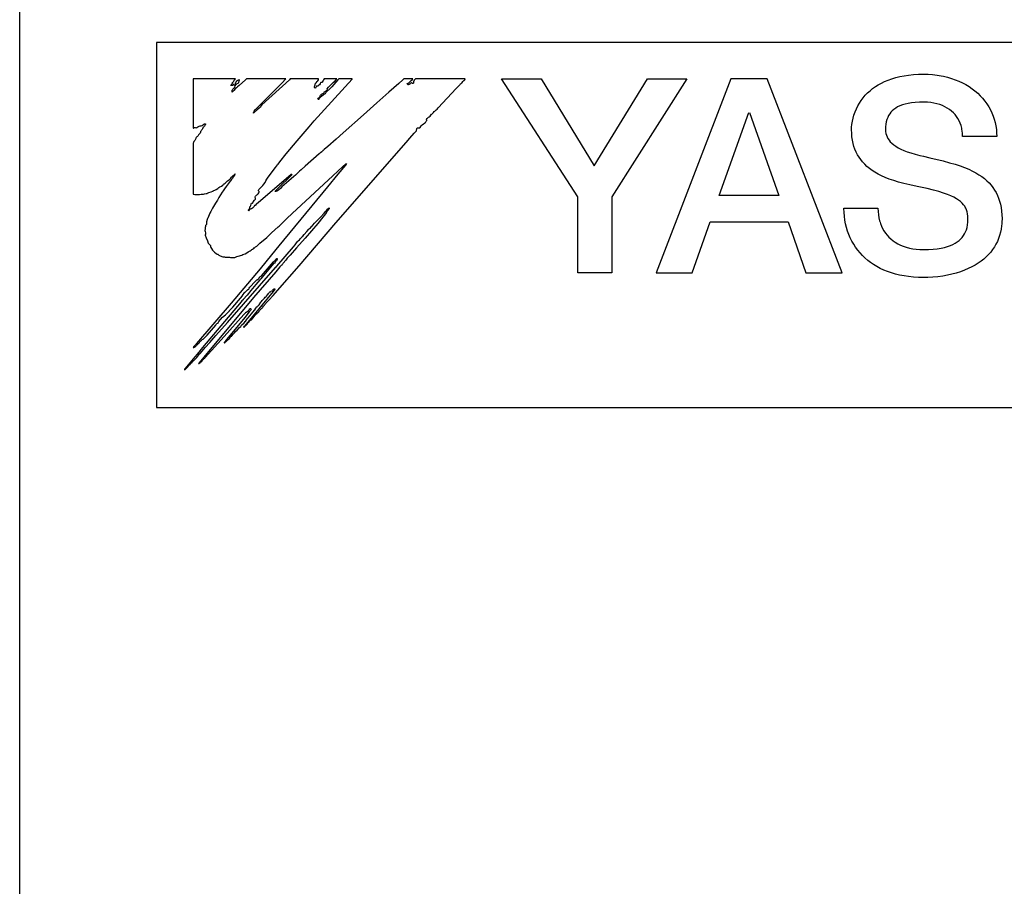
# Model space of a CAD drawing. Header units: millimetres. Extents: x 78 to 816, y 67 to 540.
# Tile 30 of 46: x 420 to 431, y 429 to 439. Entities that reach past the tile are written whole.
import ezdxf

# ---------------------------------------------------------------- set-up
doc = ezdxf.new("R2010")
doc.units = ezdxf.units.MM
doc.header["$LTSCALE"] = 0.319334
doc.layers.add('ALL_CURVE', color=7, linetype='Continuous')
doc.layers.add('ALL_FEATURES', color=7, linetype='Continuous')

msp = doc.modelspace()

# ---------------------------------------------------------------- linework, layer by layer
at = {"layer": 'ALL_CURVE', "color": 4, "linetype": 'Continuous', "lineweight": 25}
for p, q in [((421.5, 438.5), (421.5, 434.5)), ((458.5, 438.5), (421.5, 438.5)), ((421.5, 434.5), (439.5, 434.5))]:
    msp.add_line(p, q, dxfattribs=at)
at = {"layer": 'ALL_FEATURES', "color": 7, "linetype": 'Continuous', "lineweight": 25}
for p, q in [((420, 273.009), (420, 439)), ((421.9, 438.1), (421.9, 437.56)), ((422.365, 438.1), (421.9, 438.1)), ((422.347, 438.077), (422.349, 438.087)), ((422.349, 438.087), (422.353, 438.091)), ((422.353, 438.091), (422.363, 438.098)), ((422.363, 438.098), (422.365, 438.1)), ((422.388, 438.085), (422.383, 438.081)), ((422.394, 438.088), (422.388, 438.085)), ((422.408, 438.092), (422.394, 438.088)), ((422.476, 438.092), (422.405, 438.03)), ((422.407, 438.079), (422.409, 438.087)), ((422.409, 438.087), (422.408, 438.092)), ((422.48, 438.096), (422.476, 438.092)), ((422.485, 438.1), (422.48, 438.096)), ((422.916, 438.1), (422.485, 438.1)), ((422.955, 438.091), (422.655, 437.817)), ((422.875, 438.058), (422.914, 438.098)), ((422.914, 438.098), (422.916, 438.1)), ((422.965, 438.1), (422.955, 438.091)), ((423.276, 438.1), (422.965, 438.1)), ((423.228, 437.64), (423.642, 438.098)), ((423.266, 438.081), (423.273, 438.091)), ((423.273, 438.091), (423.276, 438.1)), ((423.33, 438.092), (423.324, 438.082)), ((423.336, 438.1), (423.33, 438.092)), ((423.474, 438.1), (423.336, 438.1)), ((423.456, 438.081), (423.474, 438.1)), ((423.486, 438.089), (423.464, 438.065)), ((423.496, 438.1), (423.486, 438.089)), ((423.644, 438.1), (423.496, 438.1)), ((423.642, 438.098), (423.644, 438.1)), ((424.197, 438.09), (424.155, 438.052)), ((424.208, 438.1), (424.197, 438.09)), ((424.309, 438.1), (424.208, 438.1)), ((424.291, 438.084), (424.304, 438.096)), ((424.304, 438.096), (424.309, 438.1)), ((424.323, 438.085), (424.319, 438.079)), ((424.324, 438.086), (424.323, 438.085)), ((424.328, 438.089), (424.324, 438.086)), ((424.331, 438.094), (424.328, 438.089)), ((424.336, 438.1), (424.331, 438.094)), ((424.883, 438.1), (424.336, 438.1)), ((424.869, 438.082), (424.871, 438.084)), ((424.871, 438.084), (424.879, 438.092)), ((424.879, 438.092), (424.883, 438.1)), ((426.116, 436.808), (425.281, 438.1)), ((425.281, 438.1), (425.716, 438.1)), ((425.716, 438.1), (426.296, 437.147)), ((426.296, 437.147), (426.879, 438.1)), ((427.312, 438.1), (426.488, 436.809)), ((426.879, 438.1), (427.312, 438.1)), ((427.795, 438.1), (426.975, 435.975)), ((428.192, 438.1), (427.795, 438.1)), ((429.013, 435.975), (428.192, 438.1)), ((429.479, 438.073), (429.518, 438.088)), ((429.518, 438.088), (429.558, 438.103)), ((429.558, 438.103), (429.6, 438.115)), ((429.6, 438.115), (429.645, 438.126)), ((429.645, 438.126), (429.692, 438.135)), ((429.692, 438.135), (429.742, 438.143)), ((429.742, 438.143), (429.794, 438.148)), ((429.794, 438.148), (429.849, 438.151)), ((429.849, 438.151), (429.906, 438.152)), ((429.906, 438.152), (429.956, 438.151)), ((429.956, 438.151), (430.005, 438.148)), ((430.005, 438.148), (430.053, 438.142)), ((430.053, 438.142), (430.1, 438.135)), ((430.1, 438.135), (430.123, 438.13)), ((430.123, 438.13), (430.167, 438.119)), ((430.167, 438.119), (430.211, 438.107)), ((430.211, 438.107), (430.253, 438.092)), ((430.253, 438.092), (430.293, 438.076)), ((422.314, 438.029), (422.318, 438.036)), ((422.319, 438.027), (422.314, 438.029)), ((422.318, 438.036), (422.324, 438.044)), ((422.326, 438.028), (422.319, 438.027)), ((422.324, 438.044), (422.329, 438.051)), ((422.333, 438.03), (422.326, 438.028)), ((422.328, 437.97), (422.33, 437.976)), ((422.329, 438.051), (422.335, 438.062)), ((422.33, 437.976), (422.331, 437.981)), ((422.331, 437.981), (422.337, 437.99)), ((422.337, 438.034), (422.333, 438.03)), ((422.335, 438.062), (422.341, 438.068)), ((422.341, 438.038), (422.337, 438.034)), ((422.337, 437.99), (422.348, 438)), ((422.341, 438.068), (422.344, 438.071)), ((422.345, 438.04), (422.341, 438.038)), ((422.344, 438.071), (422.347, 438.077)), ((422.347, 438.034), (422.345, 438.04)), ((422.36, 437.991), (422.345, 437.975)), ((422.349, 438.031), (422.347, 438.034)), ((422.348, 438), (422.352, 438.004)), ((422.354, 438.033), (422.349, 438.031)), ((422.352, 438.004), (422.358, 438.011)), ((422.357, 438.035), (422.354, 438.033)), ((422.36, 438.041), (422.357, 438.035)), ((422.358, 438.011), (422.363, 438.025)), ((422.363, 438.054), (422.36, 438.041)), ((422.376, 438.003), (422.36, 437.991)), ((422.367, 438.062), (422.363, 438.054)), ((422.363, 438.025), (422.369, 438.036)), ((422.374, 438.072), (422.367, 438.062)), ((422.369, 438.036), (422.376, 438.044)), ((422.383, 438.081), (422.374, 438.072)), ((422.376, 438.044), (422.384, 438.049)), ((422.387, 438.013), (422.376, 438.003)), ((422.384, 438.049), (422.396, 438.055)), ((422.405, 438.03), (422.387, 438.013)), ((422.396, 438.055), (422.399, 438.058)), ((422.399, 438.058), (422.4, 438.06)), ((422.4, 438.06), (422.402, 438.066)), ((422.402, 438.067), (422.405, 438.075)), ((422.402, 438.066), (422.402, 438.067)), ((422.405, 438.075), (422.407, 438.079)), ((422.642, 437.823), (422.875, 438.058)), ((423.229, 438.016), (423.233, 438.024)), ((423.229, 438.01), (423.229, 438.016)), ((423.232, 438.005), (423.229, 438.01)), ((423.239, 438), (423.232, 438.005)), ((423.233, 438.024), (423.236, 438.029)), ((423.236, 438.029), (423.238, 438.034)), ((423.238, 438.044), (423.239, 438.048)), ((423.238, 438.043), (423.238, 438.044)), ((423.238, 438.034), (423.238, 438.043)), ((423.239, 438.048), (423.248, 438.059)), ((423.241, 438.001), (423.239, 438)), ((423.245, 438.006), (423.241, 438.001)), ((423.25, 438.015), (423.245, 438.006)), ((423.248, 438.059), (423.26, 438.074)), ((423.254, 438.02), (423.25, 438.015)), ((423.258, 438.022), (423.254, 438.02)), ((423.267, 438.023), (423.258, 438.022)), ((423.26, 438.074), (423.266, 438.081)), ((423.276, 438.028), (423.267, 438.023)), ((423.284, 438.036), (423.276, 438.028)), ((423.292, 438.047), (423.284, 438.036)), ((423.294, 438.052), (423.292, 438.047)), ((423.297, 438.057), (423.294, 438.052)), ((423.3, 438.06), (423.297, 438.057)), ((423.305, 438.062), (423.3, 438.06)), ((423.311, 438.062), (423.305, 438.062)), ((423.315, 438.066), (423.311, 438.062)), ((423.324, 438.082), (423.315, 438.066)), ((423.362, 437.972), (423.373, 437.983)), ((423.367, 437.989), (423.37, 437.993)), ((423.368, 437.987), (423.367, 437.989)), ((423.373, 437.986), (423.368, 437.987)), ((423.37, 437.993), (423.386, 438.011)), ((423.375, 437.985), (423.373, 437.986)), ((423.373, 437.983), (423.375, 437.985)), ((423.386, 437.978), (423.377, 437.973)), ((423.386, 438.011), (423.437, 438.062)), ((423.392, 437.984), (423.386, 437.978)), ((423.42, 438.013), (423.392, 437.984)), ((423.464, 438.065), (423.42, 438.013)), ((423.437, 438.062), (423.456, 438.081)), ((424.155, 438.052), (424.044, 437.954)), ((424.248, 438.051), (424.249, 438.052)), ((424.248, 438.047), (424.248, 438.051)), ((424.25, 438.042), (424.248, 438.047)), ((424.249, 438.052), (424.258, 438.055)), ((424.255, 438.037), (424.25, 438.042)), ((424.258, 438.036), (424.255, 438.037)), ((424.258, 438.055), (424.269, 438.062)), ((424.268, 438.04), (424.258, 438.036)), ((424.275, 438.044), (424.268, 438.04)), ((424.269, 438.062), (424.283, 438.075)), ((424.28, 438.05), (424.275, 438.044)), ((424.285, 438.054), (424.28, 438.05)), ((424.283, 438.075), (424.291, 438.084)), ((424.293, 438.058), (424.285, 438.054)), ((424.297, 438.059), (424.293, 438.058)), ((424.3, 438.052), (424.297, 438.059)), ((424.302, 438.051), (424.3, 438.052)), ((424.304, 438.05), (424.302, 438.051)), ((424.308, 438.051), (424.304, 438.05)), ((424.314, 438.055), (424.308, 438.051)), ((424.317, 438.058), (424.314, 438.055)), ((424.319, 438.079), (424.316, 438.07)), ((424.316, 438.07), (424.317, 438.058)), ((424.587, 437.782), (424.784, 437.997)), ((424.784, 437.997), (424.792, 438.004)), ((424.792, 438.004), (424.799, 438.01)), ((424.799, 438.01), (424.816, 438.027)), ((424.816, 438.027), (424.826, 438.04)), ((424.826, 438.04), (424.831, 438.046)), ((424.831, 438.046), (424.835, 438.049)), ((424.835, 438.049), (424.844, 438.056)), ((424.844, 438.056), (424.85, 438.062)), ((424.85, 438.062), (424.857, 438.072)), ((424.857, 438.072), (424.869, 438.082)), ((429.319, 437.971), (429.347, 437.994)), ((429.347, 437.994), (429.377, 438.016)), ((429.377, 438.016), (429.409, 438.036)), ((429.409, 438.036), (429.443, 438.055)), ((429.443, 438.055), (429.479, 438.073)), ((430.293, 438.076), (430.331, 438.058)), ((430.331, 438.058), (430.368, 438.038)), ((430.368, 438.038), (430.404, 438.016)), ((430.404, 438.016), (430.437, 437.993)), ((430.437, 437.993), (430.469, 437.969)), ((422.328, 437.957), (422.328, 437.97)), ((422.331, 437.958), (422.328, 437.957)), ((422.338, 437.967), (422.331, 437.958)), ((422.345, 437.975), (422.338, 437.967)), ((423.269, 437.884), (423.272, 437.889)), ((423.27, 437.879), (423.269, 437.884)), ((423.27, 437.878), (423.27, 437.879)), ((423.274, 437.876), (423.27, 437.878)), ((423.272, 437.889), (423.279, 437.895)), ((423.278, 437.876), (423.274, 437.876)), ((423.28, 437.879), (423.278, 437.876)), ((423.279, 437.895), (423.286, 437.9)), ((423.283, 437.886), (423.28, 437.879)), ((423.288, 437.893), (423.283, 437.886)), ((423.286, 437.9), (423.291, 437.906)), ((423.298, 437.902), (423.288, 437.893)), ((423.291, 437.906), (423.293, 437.912)), ((423.293, 437.917), (423.295, 437.922)), ((423.293, 437.912), (423.293, 437.917)), ((423.295, 437.922), (423.297, 437.924)), ((423.297, 437.924), (423.3, 437.926)), ((423.312, 437.911), (423.298, 437.902)), ((423.3, 437.926), (423.303, 437.928)), ((423.303, 437.928), (423.307, 437.933)), ((423.307, 437.933), (423.313, 437.938)), ((423.326, 437.921), (423.312, 437.911)), ((423.313, 437.938), (423.322, 437.941)), ((423.322, 437.941), (423.327, 437.942)), ((423.334, 437.93), (423.326, 437.921)), ((423.327, 437.942), (423.333, 437.946)), ((423.333, 437.946), (423.337, 437.953)), ((423.341, 437.933), (423.334, 437.93)), ((423.337, 437.953), (423.339, 437.962)), ((423.339, 437.962), (423.345, 437.962)), ((423.348, 437.939), (423.341, 437.933)), ((423.345, 437.962), (423.353, 437.965)), ((423.356, 437.95), (423.348, 437.939)), ((423.353, 437.965), (423.362, 437.972)), ((423.363, 437.96), (423.356, 437.95)), ((423.37, 437.968), (423.363, 437.96)), ((423.377, 437.973), (423.37, 437.968)), ((424.044, 437.954), (423.914, 437.84)), ((429.222, 437.865), (429.244, 437.893)), ((429.244, 437.893), (429.267, 437.921)), ((429.267, 437.921), (429.292, 437.947)), ((429.292, 437.947), (429.319, 437.971)), ((430.469, 437.969), (430.499, 437.943)), ((430.499, 437.943), (430.527, 437.916)), ((430.527, 437.916), (430.553, 437.888)), ((430.553, 437.888), (430.577, 437.858)), ((422.571, 437.749), (422.584, 437.765)), ((422.584, 437.765), (422.599, 437.78)), ((422.599, 437.78), (422.642, 437.823)), ((422.639, 437.791), (422.603, 437.76)), ((422.641, 437.8), (422.639, 437.791)), ((422.645, 437.808), (422.641, 437.8)), ((422.652, 437.814), (422.645, 437.808)), ((422.655, 437.817), (422.652, 437.814)), ((423.914, 437.84), (423.768, 437.707)), ((424.549, 437.749), (424.565, 437.762)), ((424.565, 437.762), (424.574, 437.77)), ((424.574, 437.77), (424.587, 437.782)), ((429.155, 437.739), (429.169, 437.772)), ((429.169, 437.772), (429.185, 437.804)), ((429.185, 437.804), (429.203, 437.835)), ((429.203, 437.835), (429.222, 437.865)), ((429.58, 437.767), (429.563, 437.751)), ((429.6, 437.781), (429.58, 437.767)), ((429.621, 437.793), (429.6, 437.781)), ((429.646, 437.805), (429.621, 437.793)), ((429.673, 437.815), (429.646, 437.805)), ((429.703, 437.824), (429.673, 437.815)), ((429.736, 437.832), (429.703, 437.824)), ((429.774, 437.838), (429.736, 437.832)), ((429.815, 437.843), (429.774, 437.838)), ((429.862, 437.846), (429.815, 437.843)), ((429.908, 437.847), (429.862, 437.846)), ((429.911, 437.847), (429.908, 437.847)), ((429.948, 437.845), (429.911, 437.847)), ((429.984, 437.842), (429.948, 437.845)), ((430.018, 437.836), (429.984, 437.842)), ((430.051, 437.829), (430.018, 437.836)), ((430.082, 437.82), (430.051, 437.829)), ((430.112, 437.808), (430.082, 437.82)), ((430.139, 437.796), (430.112, 437.808)), ((430.165, 437.781), (430.139, 437.796)), ((430.189, 437.765), (430.165, 437.781)), ((430.212, 437.748), (430.189, 437.765)), ((430.577, 437.858), (430.599, 437.827)), ((430.599, 437.827), (430.619, 437.795)), ((430.619, 437.795), (430.638, 437.763)), ((430.638, 437.763), (430.654, 437.729)), ((422.57, 437.733), (422.561, 437.727)), ((422.561, 437.727), (422.562, 437.731)), ((422.562, 437.731), (422.565, 437.739)), ((422.565, 437.739), (422.566, 437.74)), ((422.566, 437.74), (422.571, 437.749)), ((422.603, 437.76), (422.57, 437.733)), ((423.768, 437.707), (423.545, 437.511)), ((424.459, 437.659), (424.462, 437.666)), ((424.459, 437.655), (424.459, 437.659)), ((424.46, 437.651), (424.459, 437.655)), ((424.462, 437.666), (424.469, 437.672)), ((424.469, 437.672), (424.481, 437.68)), ((424.481, 437.68), (424.487, 437.684)), ((424.487, 437.684), (424.498, 437.692)), ((424.498, 437.692), (424.506, 437.702)), ((424.506, 437.702), (424.512, 437.714)), ((424.512, 437.714), (424.515, 437.716)), ((424.515, 437.716), (424.524, 437.723)), ((424.524, 437.723), (424.534, 437.732)), ((424.534, 437.732), (424.543, 437.742)), ((424.543, 437.742), (424.549, 437.749)), ((427.667, 436.821), (427.99, 437.733)), ((427.998, 437.733), (428.319, 436.821)), ((429.126, 437.636), (429.134, 437.671)), ((429.134, 437.671), (429.143, 437.705)), ((429.143, 437.705), (429.155, 437.739)), ((429.504, 437.655), (429.497, 437.631)), ((429.512, 437.678), (429.504, 437.655)), ((429.522, 437.698), (429.512, 437.678)), ((429.534, 437.717), (429.522, 437.698)), ((429.548, 437.735), (429.534, 437.717)), ((429.555, 437.743), (429.548, 437.735)), ((429.563, 437.751), (429.555, 437.743)), ((430.232, 437.729), (430.212, 437.748)), ((430.251, 437.709), (430.232, 437.729)), ((430.267, 437.688), (430.251, 437.709)), ((430.282, 437.665), (430.267, 437.688)), ((430.295, 437.641), (430.282, 437.665)), ((430.654, 437.729), (430.668, 437.694)), ((430.668, 437.694), (430.68, 437.659)), ((430.68, 437.659), (430.69, 437.622)), ((421.9, 437.56), (421.904, 437.56)), ((421.904, 437.56), (421.907, 437.564)), ((421.907, 437.564), (421.91, 437.566)), ((421.91, 437.566), (421.915, 437.569)), ((421.915, 437.569), (421.919, 437.569)), ((421.919, 437.569), (421.923, 437.568)), ((421.923, 437.568), (421.933, 437.566)), ((421.933, 437.566), (421.943, 437.568)), ((421.943, 437.568), (421.954, 437.574)), ((421.954, 437.574), (421.959, 437.578)), ((421.959, 437.578), (421.967, 437.583)), ((421.967, 437.583), (421.976, 437.585)), ((421.976, 437.585), (421.984, 437.585)), ((421.984, 437.585), (421.99, 437.586)), ((421.99, 437.586), (422, 437.591)), ((422.001, 437.545), (421.993, 437.538)), ((422, 437.591), (422.018, 437.604)), ((422.004, 437.555), (422.001, 437.545)), ((422.006, 437.564), (422.004, 437.555)), ((422.01, 437.568), (422.006, 437.564)), ((422.018, 437.574), (422.01, 437.568)), ((422.018, 437.604), (422.026, 437.607)), ((422.026, 437.584), (422.018, 437.574)), ((422.026, 437.607), (422.034, 437.607)), ((422.033, 437.596), (422.026, 437.584)), ((422.036, 437.602), (422.033, 437.596)), ((422.034, 437.607), (422.036, 437.607)), ((422.036, 437.607), (422.037, 437.606)), ((422.037, 437.606), (422.036, 437.602)), ((423.042, 437.423), (423.171, 437.575)), ((423.171, 437.575), (423.228, 437.64)), ((424.349, 437.533), (424.353, 437.557)), ((424.353, 437.557), (424.355, 437.565)), ((424.355, 437.565), (424.365, 437.565)), ((424.365, 437.565), (424.367, 437.565)), ((424.367, 437.565), (424.378, 437.564)), ((424.378, 437.564), (424.384, 437.565)), ((424.384, 437.565), (424.388, 437.569)), ((424.388, 437.569), (424.399, 437.585)), ((424.399, 437.585), (424.411, 437.598)), ((424.411, 437.598), (424.425, 437.609)), ((424.425, 437.609), (424.437, 437.615)), ((424.437, 437.615), (424.439, 437.616)), ((424.439, 437.616), (424.445, 437.622)), ((424.445, 437.622), (424.447, 437.624)), ((424.447, 437.624), (424.456, 437.636)), ((424.456, 437.636), (424.46, 437.645)), ((424.46, 437.645), (424.46, 437.651)), ((429.117, 437.57), (429.121, 437.602)), ((429.117, 437.545), (429.117, 437.57)), ((429.118, 437.504), (429.117, 437.545)), ((429.121, 437.602), (429.126, 437.636)), ((429.489, 437.576), (429.488, 437.545)), ((429.488, 437.545), (429.489, 437.524)), ((429.492, 437.605), (429.489, 437.576)), ((429.497, 437.631), (429.492, 437.605)), ((430.307, 437.616), (430.295, 437.641)), ((430.316, 437.59), (430.307, 437.616)), ((430.323, 437.562), (430.316, 437.59)), ((430.326, 437.547), (430.323, 437.562)), ((430.329, 437.533), (430.326, 437.547)), ((430.69, 437.622), (430.697, 437.585)), ((430.697, 437.585), (430.703, 437.547)), ((430.703, 437.547), (430.706, 437.509)), ((421.927, 437.44), (421.924, 437.432)), ((421.929, 437.448), (421.927, 437.44)), ((421.93, 437.45), (421.929, 437.448)), ((421.934, 437.459), (421.93, 437.45)), ((421.941, 437.466), (421.934, 437.459)), ((421.95, 437.471), (421.941, 437.466)), ((421.952, 437.473), (421.95, 437.471)), ((421.955, 437.479), (421.952, 437.473)), ((421.961, 437.489), (421.955, 437.479)), ((421.964, 437.493), (421.961, 437.489)), ((421.971, 437.498), (421.964, 437.493)), ((421.976, 437.507), (421.971, 437.498)), ((421.98, 437.517), (421.976, 437.507)), ((421.981, 437.519), (421.98, 437.517)), ((421.983, 437.526), (421.981, 437.519)), ((421.988, 437.533), (421.983, 437.526)), ((421.993, 437.538), (421.988, 437.533)), ((423.47, 437.442), (423.378, 437.36)), ((423.545, 437.511), (423.47, 437.442)), ((424.234, 437.402), (424.275, 437.45)), ((424.275, 437.45), (424.324, 437.505)), ((424.324, 437.505), (424.343, 437.526)), ((424.343, 437.526), (424.349, 437.531)), ((424.349, 437.531), (424.349, 437.533)), ((429.121, 437.466), (429.118, 437.504)), ((429.126, 437.429), (429.121, 437.466)), ((429.489, 437.524), (429.493, 437.503)), ((429.493, 437.503), (429.498, 437.484)), ((429.498, 437.484), (429.506, 437.465)), ((429.506, 437.465), (429.515, 437.447)), ((429.515, 437.447), (429.527, 437.429)), ((430.332, 437.502), (430.329, 437.533)), ((430.333, 437.47), (430.332, 437.502)), ((430.707, 437.47), (430.333, 437.47)), ((430.706, 437.509), (430.707, 437.47)), ((421.903, 437.404), (421.9, 437.395)), ((421.9, 437.395), (421.9, 436.839)), ((421.91, 437.415), (421.903, 437.404)), ((421.92, 437.426), (421.91, 437.415)), ((421.924, 437.432), (421.92, 437.426)), ((422.922, 437.278), (423.042, 437.423)), ((423.378, 437.36), (423.337, 437.326)), ((423.466, 436.522), (424.234, 437.402)), ((429.134, 437.394), (429.126, 437.429)), ((429.143, 437.361), (429.134, 437.394)), ((429.154, 437.33), (429.143, 437.361)), ((429.167, 437.299), (429.154, 437.33)), ((429.527, 437.429), (429.541, 437.412)), ((429.541, 437.412), (429.558, 437.395)), ((429.558, 437.395), (429.578, 437.379)), ((429.578, 437.379), (429.6, 437.363)), ((429.6, 437.363), (429.626, 437.347)), ((429.626, 437.347), (429.655, 437.332)), ((429.655, 437.332), (429.688, 437.317)), ((422.851, 437.19), (422.922, 437.278)), ((423.281, 437.279), (423.129, 437.146)), ((423.29, 437.287), (423.281, 437.279)), ((423.298, 437.292), (423.29, 437.287)), ((423.31, 437.3), (423.298, 437.292)), ((423.318, 437.307), (423.31, 437.3)), ((423.322, 437.316), (423.318, 437.307)), ((423.325, 437.317), (423.322, 437.316)), ((423.337, 437.326), (423.325, 437.317)), ((429.182, 437.27), (429.167, 437.299)), ((429.198, 437.243), (429.182, 437.27)), ((429.217, 437.216), (429.198, 437.243)), ((429.688, 437.317), (429.725, 437.303)), ((429.725, 437.303), (429.766, 437.289)), ((429.766, 437.289), (429.812, 437.276)), ((429.812, 437.276), (429.865, 437.263)), ((429.865, 437.263), (429.906, 437.253)), ((429.906, 437.253), (429.973, 437.236)), ((429.973, 437.236), (430.119, 437.201)), ((422.723, 437.025), (422.803, 437.129)), ((422.803, 437.129), (422.827, 437.158)), ((422.827, 437.158), (422.83, 437.162)), ((422.83, 437.162), (422.832, 437.165)), ((422.832, 437.165), (422.851, 437.19)), ((423.129, 437.146), (423.083, 437.105)), ((423.432, 437.039), (423.541, 437.139)), ((423.569, 437.157), (423.487, 437.057)), ((423.541, 437.139), (423.575, 437.169)), ((423.58, 437.173), (423.569, 437.157)), ((423.575, 437.169), (423.58, 437.173)), ((429.238, 437.19), (429.217, 437.216)), ((429.26, 437.166), (429.238, 437.19)), ((429.285, 437.142), (429.26, 437.166)), ((429.312, 437.12), (429.285, 437.142)), ((429.341, 437.098), (429.312, 437.12)), ((430.119, 437.201), (430.191, 437.182)), ((430.191, 437.182), (430.252, 437.165)), ((430.252, 437.165), (430.306, 437.147)), ((430.306, 437.147), (430.355, 437.129)), ((430.355, 437.129), (430.4, 437.111)), ((422.294, 436.994), (422.308, 437.006)), ((422.308, 437.006), (422.314, 437.014)), ((422.314, 437.014), (422.321, 437.025)), ((422.327, 437.007), (422.316, 436.993)), ((422.321, 437.025), (422.336, 437.039)), ((422.344, 437.03), (422.327, 437.007)), ((422.336, 437.039), (422.353, 437.053)), ((422.353, 437.044), (422.344, 437.03)), ((422.353, 437.053), (422.362, 437.059)), ((422.362, 437.059), (422.353, 437.044)), ((422.976, 437.053), (422.613, 436.741)), ((422.707, 437.002), (422.723, 437.025)), ((422.857, 436.928), (422.948, 437.017)), ((422.976, 437.007), (422.874, 436.916)), ((422.948, 437.017), (422.981, 437.051)), ((422.981, 437.054), (422.976, 437.053)), ((423.003, 437.03), (422.976, 437.007)), ((422.986, 437.056), (422.981, 437.054)), ((422.981, 437.051), (422.986, 437.056)), ((422.985, 436.624), (423.432, 437.039)), ((423.022, 437.046), (423.003, 437.03)), ((423.044, 437.067), (423.022, 437.046)), ((423.065, 437.088), (423.044, 437.067)), ((423.083, 437.105), (423.065, 437.088)), ((423.487, 437.057), (423.374, 436.917)), ((429.373, 437.077), (429.341, 437.098)), ((429.407, 437.057), (429.373, 437.077)), ((429.445, 437.038), (429.407, 437.057)), ((429.486, 437.02), (429.445, 437.038)), ((429.53, 437.002), (429.486, 437.02)), ((430.4, 437.111), (430.44, 437.091)), ((430.44, 437.091), (430.478, 437.072)), ((430.478, 437.072), (430.512, 437.051)), ((430.512, 437.051), (430.543, 437.03)), ((430.543, 437.03), (430.572, 437.008)), ((430.572, 437.008), (430.599, 436.985)), ((422.152, 436.889), (422.171, 436.901)), ((422.171, 436.901), (422.182, 436.909)), ((422.182, 436.909), (422.195, 436.916)), ((422.195, 436.916), (422.212, 436.925)), ((422.212, 436.925), (422.226, 436.935)), ((422.226, 436.935), (422.23, 436.939)), ((422.23, 436.939), (422.235, 436.946)), ((422.235, 436.946), (422.242, 436.952)), ((422.242, 436.952), (422.252, 436.957)), ((422.262, 436.922), (422.244, 436.894)), ((422.252, 436.957), (422.253, 436.957)), ((422.253, 436.957), (422.257, 436.96)), ((422.257, 436.96), (422.264, 436.969)), ((422.273, 436.937), (422.262, 436.922)), ((422.262, 436.922), (422.262, 436.922)), ((422.264, 436.969), (422.279, 436.982)), ((422.284, 436.95), (422.273, 436.937)), ((422.279, 436.982), (422.294, 436.994)), ((422.307, 436.979), (422.284, 436.95)), ((422.311, 436.985), (422.307, 436.979)), ((422.316, 436.993), (422.311, 436.985)), ((422.62, 436.887), (422.634, 436.903)), ((422.634, 436.903), (422.641, 436.911)), ((422.641, 436.911), (422.656, 436.925)), ((422.656, 436.925), (422.664, 436.933)), ((422.664, 436.933), (422.674, 436.947)), ((422.674, 436.947), (422.689, 436.967)), ((422.689, 436.967), (422.692, 436.973)), ((422.692, 436.973), (422.696, 436.982)), ((422.696, 436.982), (422.707, 437.002)), ((422.811, 436.882), (422.857, 436.928)), ((422.86, 436.902), (422.837, 436.882)), ((423.374, 436.917), (422.841, 436.271)), ((422.874, 436.916), (422.86, 436.902)), ((429.578, 436.986), (429.53, 437.002)), ((429.631, 436.97), (429.578, 436.986)), ((429.69, 436.954), (429.631, 436.97)), ((429.756, 436.938), (429.69, 436.954)), ((429.837, 436.921), (429.756, 436.938)), ((429.909, 436.907), (429.837, 436.921)), ((429.946, 436.899), (429.909, 436.907)), ((430.015, 436.882), (429.946, 436.899)), ((430.599, 436.985), (430.623, 436.961)), ((430.623, 436.961), (430.646, 436.936)), ((430.646, 436.936), (430.666, 436.909)), ((430.666, 436.909), (430.684, 436.882)), ((421.9, 436.839), (421.918, 436.835)), ((421.918, 436.835), (421.942, 436.834)), ((421.942, 436.834), (421.971, 436.835)), ((421.971, 436.835), (421.989, 436.837)), ((421.989, 436.837), (422.016, 436.839)), ((422.016, 436.839), (422.025, 436.84)), ((422.025, 436.84), (422.045, 436.843)), ((422.045, 436.843), (422.053, 436.846)), ((422.053, 436.846), (422.059, 436.85)), ((422.059, 436.85), (422.073, 436.856)), ((422.073, 436.856), (422.099, 436.864)), ((422.099, 436.864), (422.116, 436.869)), ((422.116, 436.869), (422.123, 436.874)), ((422.123, 436.874), (422.125, 436.877)), ((422.125, 436.877), (422.127, 436.879)), ((422.127, 436.879), (422.138, 436.882)), ((422.138, 436.882), (422.152, 436.889)), ((422.182, 436.801), (422.166, 436.773)), ((422.219, 436.858), (422.182, 436.801)), ((422.23, 436.874), (422.219, 436.858)), ((422.244, 436.894), (422.23, 436.874)), ((422.581, 436.809), (422.583, 436.814)), ((422.581, 436.801), (422.581, 436.809)), ((422.584, 436.792), (422.581, 436.801)), ((422.583, 436.814), (422.585, 436.817)), ((422.584, 436.792), (422.584, 436.792)), ((422.585, 436.788), (422.584, 436.792)), ((422.585, 436.817), (422.589, 436.819)), ((422.589, 436.819), (422.591, 436.821)), ((422.591, 436.821), (422.595, 436.828)), ((422.595, 436.828), (422.597, 436.83)), ((422.597, 436.83), (422.605, 436.833)), ((422.605, 436.833), (422.613, 436.84)), ((422.613, 436.84), (422.62, 436.851)), ((422.617, 436.882), (422.62, 436.887)), ((422.617, 436.875), (422.617, 436.882)), ((422.619, 436.869), (422.617, 436.875)), ((422.624, 436.865), (422.619, 436.869)), ((422.62, 436.851), (422.624, 436.86)), ((422.625, 436.863), (422.624, 436.865)), ((422.624, 436.86), (422.625, 436.863)), ((422.801, 436.868), (422.803, 436.873)), ((422.807, 436.868), (422.801, 436.868)), ((422.803, 436.873), (422.807, 436.879)), ((422.807, 436.879), (422.811, 436.882)), ((422.818, 436.869), (422.807, 436.868)), ((422.826, 436.873), (422.818, 436.869)), ((422.837, 436.882), (422.826, 436.873)), ((426.116, 435.975), (426.116, 436.808)), ((426.488, 436.809), (426.488, 435.975)), ((428.319, 436.821), (427.667, 436.821)), ((430.074, 436.866), (430.015, 436.882)), ((430.125, 436.85), (430.074, 436.866)), ((430.168, 436.835), (430.125, 436.85)), ((430.206, 436.819), (430.168, 436.835)), ((430.238, 436.804), (430.206, 436.819)), ((430.266, 436.788), (430.238, 436.804)), ((430.684, 436.882), (430.701, 436.854)), ((430.701, 436.854), (430.716, 436.824)), ((430.716, 436.824), (430.728, 436.793)), ((430.728, 436.793), (430.739, 436.761)), ((422.112, 436.683), (422.093, 436.648)), ((422.145, 436.738), (422.112, 436.683)), ((422.166, 436.773), (422.145, 436.738)), ((422.513, 436.673), (422.521, 436.687)), ((422.521, 436.687), (422.523, 436.696)), ((422.523, 436.7), (422.528, 436.705)), ((422.523, 436.696), (422.523, 436.7)), ((422.528, 436.705), (422.533, 436.713)), ((422.533, 436.713), (422.538, 436.726)), ((422.538, 436.726), (422.541, 436.738)), ((422.552, 436.685), (422.539, 436.678)), ((422.541, 436.738), (422.542, 436.74)), ((422.542, 436.74), (422.544, 436.74)), ((422.544, 436.74), (422.548, 436.738)), ((422.548, 436.738), (422.551, 436.738)), ((422.551, 436.738), (422.555, 436.743)), ((422.562, 436.694), (422.552, 436.685)), ((422.555, 436.743), (422.56, 436.754)), ((422.56, 436.754), (422.572, 436.77)), ((422.569, 436.703), (422.562, 436.694)), ((422.574, 436.713), (422.569, 436.703)), ((422.572, 436.77), (422.583, 436.784)), ((422.577, 436.713), (422.574, 436.713)), ((422.579, 436.713), (422.577, 436.713)), ((422.584, 436.716), (422.579, 436.713)), ((422.583, 436.784), (422.585, 436.788)), ((422.592, 436.729), (422.584, 436.716)), ((422.595, 436.732), (422.592, 436.729)), ((422.597, 436.731), (422.595, 436.732)), ((422.6, 436.73), (422.597, 436.731)), ((422.613, 436.741), (422.6, 436.73)), ((423.383, 436.68), (423.389, 436.684)), ((423.389, 436.684), (423.39, 436.687)), ((423.39, 436.687), (423.391, 436.687)), ((423.391, 436.687), (423.392, 436.687)), ((423.393, 436.685), (423.391, 436.679)), ((423.392, 436.687), (423.393, 436.685)), ((429.033, 436.682), (429.033, 436.684)), ((429.033, 436.684), (429.406, 436.684)), ((429.035, 436.638), (429.033, 436.682)), ((429.406, 436.684), (429.407, 436.647)), ((430.29, 436.772), (430.266, 436.788)), ((430.31, 436.756), (430.29, 436.772)), ((430.328, 436.739), (430.31, 436.756)), ((430.344, 436.722), (430.328, 436.739)), ((430.357, 436.704), (430.344, 436.722)), ((430.362, 436.694), (430.357, 436.704)), ((430.367, 436.685), (430.362, 436.694)), ((430.376, 436.665), (430.367, 436.685)), ((430.739, 436.761), (430.749, 436.726)), ((430.749, 436.726), (430.756, 436.69)), ((430.756, 436.69), (430.761, 436.652)), ((422.06, 436.574), (422.058, 436.571)), ((422.077, 436.61), (422.06, 436.574)), ((422.085, 436.629), (422.077, 436.61)), ((422.093, 436.648), (422.085, 436.629)), ((422.506, 436.661), (422.508, 436.665)), ((422.508, 436.658), (422.506, 436.661)), ((422.508, 436.665), (422.513, 436.673)), ((422.512, 436.654), (422.508, 436.658)), ((422.515, 436.66), (422.512, 436.654)), ((422.518, 436.665), (422.515, 436.66)), ((422.526, 436.672), (422.518, 436.665)), ((422.538, 436.677), (422.526, 436.672)), ((422.539, 436.678), (422.538, 436.677)), ((422.928, 436.57), (422.985, 436.624)), ((423.243, 436.532), (423.295, 436.587)), ((423.321, 436.585), (423.266, 436.517)), ((423.295, 436.587), (423.335, 436.63)), ((423.35, 436.623), (423.321, 436.585)), ((423.335, 436.63), (423.348, 436.645)), ((423.348, 436.645), (423.363, 436.659)), ((423.361, 436.641), (423.35, 436.623)), ((423.369, 436.649), (423.361, 436.641)), ((423.363, 436.659), (423.378, 436.676)), ((423.378, 436.663), (423.369, 436.649)), ((423.378, 436.676), (423.383, 436.68)), ((423.384, 436.673), (423.378, 436.663)), ((423.39, 436.677), (423.384, 436.673)), ((423.391, 436.679), (423.39, 436.677)), ((429.038, 436.596), (429.035, 436.638)), ((429.044, 436.554), (429.038, 436.596)), ((429.407, 436.647), (429.411, 436.612)), ((429.411, 436.612), (429.416, 436.578)), ((429.416, 436.578), (429.423, 436.546)), ((430.383, 436.644), (430.376, 436.665)), ((430.388, 436.621), (430.383, 436.644)), ((430.391, 436.597), (430.388, 436.621)), ((430.392, 436.57), (430.391, 436.597)), ((430.761, 436.652), (430.764, 436.612)), ((430.764, 436.612), (430.765, 436.57)), ((422.034, 436.471), (422.033, 436.459)), ((422.035, 436.483), (422.034, 436.471)), ((422.038, 436.494), (422.035, 436.483)), ((422.042, 436.502), (422.038, 436.494)), ((422.046, 436.506), (422.042, 436.502)), ((422.048, 436.529), (422.046, 436.506)), ((422.049, 436.535), (422.048, 436.529)), ((422.054, 436.56), (422.049, 436.535)), ((422.058, 436.571), (422.054, 436.56)), ((422.761, 436.413), (422.831, 436.478)), ((422.831, 436.478), (422.842, 436.487)), ((422.842, 436.487), (422.85, 436.494)), ((422.85, 436.494), (422.928, 436.57)), ((423.062, 436.053), (423.466, 436.522)), ((423.266, 436.517), (423.127, 436.354)), ((423.177, 436.46), (423.188, 436.469)), ((423.188, 436.469), (423.196, 436.479)), ((423.196, 436.479), (423.201, 436.484)), ((423.201, 436.484), (423.212, 436.499)), ((423.212, 436.499), (423.232, 436.521)), ((423.232, 436.521), (423.243, 436.532)), ((427.368, 435.975), (427.566, 436.534)), ((427.566, 436.534), (428.42, 436.534)), ((428.42, 436.534), (428.617, 435.975)), ((429.051, 436.512), (429.044, 436.554)), ((429.061, 436.472), (429.051, 436.512)), ((429.073, 436.433), (429.061, 436.472)), ((429.423, 436.546), (429.428, 436.531)), ((429.428, 436.531), (429.432, 436.516)), ((429.432, 436.516), (429.444, 436.487)), ((429.444, 436.487), (429.456, 436.46)), ((430.375, 436.448), (430.382, 436.473)), ((430.382, 436.473), (430.387, 436.5)), ((430.387, 436.5), (430.39, 436.529)), ((430.39, 436.529), (430.392, 436.56)), ((430.392, 436.56), (430.392, 436.57)), ((430.761, 436.492), (430.756, 436.455)), ((430.763, 436.511), (430.761, 436.492)), ((430.764, 436.53), (430.763, 436.511)), ((430.765, 436.57), (430.764, 436.53)), ((422.031, 436.451), (422.029, 436.442)), ((422.029, 436.442), (422.03, 436.436)), ((422.03, 436.436), (422.031, 436.43)), ((422.033, 436.459), (422.031, 436.451)), ((422.031, 436.43), (422.035, 436.409)), ((422.035, 436.396), (422.034, 436.392)), ((422.034, 436.392), (422.034, 436.388)), ((422.034, 436.388), (422.043, 436.36)), ((422.035, 436.409), (422.035, 436.396)), ((422.043, 436.36), (422.057, 436.324)), ((422.633, 436.3), (422.707, 436.363)), ((422.707, 436.363), (422.761, 436.413)), ((423.079, 436.351), (423.088, 436.364)), ((423.088, 436.364), (423.091, 436.368)), ((423.091, 436.368), (423.103, 436.377)), ((423.103, 436.377), (423.119, 436.394)), ((423.119, 436.394), (423.148, 436.428)), ((423.148, 436.428), (423.17, 436.454)), ((423.17, 436.454), (423.177, 436.46)), ((429.087, 436.395), (429.073, 436.433)), ((429.102, 436.358), (429.087, 436.395)), ((429.12, 436.323), (429.102, 436.358)), ((429.456, 436.46), (429.471, 436.435)), ((429.471, 436.435), (429.487, 436.41)), ((429.487, 436.41), (429.506, 436.387)), ((429.506, 436.387), (429.525, 436.366)), ((429.525, 436.366), (429.547, 436.346)), ((430.313, 436.346), (430.329, 436.364)), ((430.329, 436.364), (430.343, 436.383)), ((430.343, 436.383), (430.355, 436.403)), ((430.355, 436.403), (430.366, 436.425)), ((430.366, 436.425), (430.375, 436.448)), ((430.739, 436.385), (430.727, 436.352)), ((430.748, 436.419), (430.739, 436.385)), ((430.756, 436.455), (430.748, 436.419)), ((422.057, 436.324), (422.067, 436.302)), ((422.067, 436.302), (422.073, 436.293)), ((422.073, 436.293), (422.08, 436.284)), ((422.08, 436.284), (422.086, 436.278)), ((422.086, 436.278), (422.09, 436.273)), ((422.086, 436.278), (422.086, 436.278)), ((422.09, 436.273), (422.092, 436.262)), ((422.092, 436.262), (422.094, 436.253)), ((422.094, 436.253), (422.101, 436.24)), ((422.567, 436.243), (422.574, 436.251)), ((422.574, 436.251), (422.576, 436.253)), ((422.576, 436.253), (422.586, 436.261)), ((422.586, 436.261), (422.597, 436.267)), ((422.597, 436.267), (422.602, 436.271)), ((422.602, 436.271), (422.633, 436.3)), ((422.841, 436.271), (422.761, 436.172)), ((422.819, 436.047), (423.001, 436.261)), ((423.001, 436.261), (423.018, 436.282)), ((423.018, 436.282), (423.027, 436.293)), ((423.027, 436.293), (423.046, 436.317)), ((423.127, 436.354), (423.035, 436.25)), ((423.046, 436.317), (423.053, 436.325)), ((423.053, 436.325), (423.066, 436.336)), ((423.066, 436.336), (423.079, 436.351)), ((429.14, 436.288), (429.12, 436.323)), ((429.161, 436.255), (429.14, 436.288)), ((429.184, 436.224), (429.161, 436.255)), ((429.547, 436.346), (429.571, 436.327)), ((429.571, 436.327), (429.596, 436.31)), ((429.596, 436.31), (429.623, 436.294)), ((429.623, 436.294), (429.652, 436.28)), ((429.652, 436.28), (429.683, 436.267)), ((429.683, 436.267), (429.715, 436.256)), ((429.715, 436.256), (429.75, 436.247)), ((430.098, 436.245), (430.135, 436.253)), ((430.135, 436.253), (430.169, 436.263)), ((430.169, 436.263), (430.2, 436.274)), ((430.2, 436.274), (430.227, 436.286)), ((430.227, 436.286), (430.253, 436.3)), ((430.253, 436.3), (430.264, 436.307)), ((430.264, 436.307), (430.275, 436.314)), ((430.275, 436.314), (430.295, 436.33)), ((430.295, 436.33), (430.313, 436.346)), ((430.682, 436.259), (430.662, 436.231)), ((430.699, 436.289), (430.682, 436.259)), ((430.714, 436.32), (430.699, 436.289)), ((430.727, 436.352), (430.714, 436.32)), ((422.101, 436.24), (422.113, 436.223)), ((422.113, 436.223), (422.132, 436.204)), ((422.132, 436.204), (422.134, 436.202)), ((422.134, 436.202), (422.153, 436.188)), ((422.153, 436.188), (422.165, 436.181)), ((422.165, 436.181), (422.172, 436.18)), ((422.172, 436.18), (422.175, 436.177)), ((422.175, 436.177), (422.175, 436.176)), ((422.175, 436.176), (422.183, 436.17)), ((422.183, 436.17), (422.198, 436.16)), ((422.198, 436.16), (422.226, 436.149)), ((422.226, 436.149), (422.231, 436.149)), ((422.231, 436.149), (422.236, 436.15)), ((422.236, 436.15), (422.245, 436.15)), ((422.245, 436.15), (422.252, 436.148)), ((422.252, 436.148), (422.26, 436.146)), ((422.26, 436.146), (422.273, 436.145)), ((422.273, 436.145), (422.282, 436.145)), ((422.282, 436.145), (422.299, 436.145)), ((422.299, 436.145), (422.31, 436.143)), ((422.31, 436.143), (422.317, 436.142)), ((422.317, 436.142), (422.334, 436.143)), ((422.334, 436.143), (422.347, 436.143)), ((422.347, 436.143), (422.357, 436.144)), ((422.357, 436.144), (422.366, 436.148)), ((422.366, 436.148), (422.372, 436.15)), ((422.372, 436.15), (422.38, 436.153)), ((422.38, 436.153), (422.396, 436.157)), ((422.396, 436.157), (422.434, 436.17)), ((422.434, 436.17), (422.446, 436.175)), ((422.446, 436.175), (422.472, 436.185)), ((422.472, 436.185), (422.489, 436.195)), ((422.489, 436.195), (422.505, 436.204)), ((422.505, 436.204), (422.512, 436.209)), ((422.512, 436.209), (422.526, 436.216)), ((422.526, 436.216), (422.536, 436.223)), ((422.536, 436.223), (422.545, 436.23)), ((422.545, 436.23), (422.552, 436.233)), ((422.552, 436.233), (422.554, 436.235)), ((422.554, 436.235), (422.558, 436.239)), ((422.558, 436.239), (422.563, 436.241)), ((422.563, 436.241), (422.567, 436.243)), ((422.761, 436.172), (422.634, 436.019)), ((422.943, 436.147), (422.932, 436.134)), ((422.964, 436.17), (422.943, 436.147)), ((423.035, 436.25), (422.964, 436.17)), ((429.209, 436.194), (429.184, 436.224)), ((429.235, 436.165), (429.209, 436.194)), ((429.263, 436.138), (429.235, 436.165)), ((429.75, 436.247), (429.786, 436.239)), ((429.786, 436.239), (429.824, 436.234)), ((429.824, 436.234), (429.863, 436.231)), ((429.863, 436.231), (429.904, 436.229)), ((429.904, 436.229), (429.906, 436.229)), ((429.906, 436.229), (429.961, 436.231)), ((429.961, 436.231), (430.011, 436.234)), ((430.011, 436.234), (430.056, 436.239)), ((430.056, 436.239), (430.098, 436.245)), ((430.593, 436.151), (430.565, 436.126)), ((430.618, 436.176), (430.593, 436.151)), ((430.641, 436.203), (430.618, 436.176)), ((430.662, 436.231), (430.641, 436.203)), ((422.782, 436.076), (422.693, 435.97)), ((422.715, 436.018), (422.782, 436.097)), ((422.782, 436.097), (422.787, 436.103)), ((422.786, 436.076), (422.782, 436.076)), ((422.791, 436.08), (422.786, 436.076)), ((422.787, 436.103), (422.793, 436.107)), ((422.8, 436.091), (422.791, 436.08)), ((422.793, 436.107), (422.799, 436.107)), ((422.799, 436.107), (422.8, 436.108)), ((422.8, 436.108), (422.804, 436.119)), ((422.805, 436.098), (422.8, 436.091)), ((422.804, 436.119), (422.808, 436.123)), ((422.813, 436.107), (422.805, 436.098)), ((422.805, 436.033), (422.806, 436.034)), ((422.806, 436.034), (422.815, 436.044)), ((422.851, 436.039), (422.806, 435.986)), ((422.808, 436.123), (422.811, 436.126)), ((422.811, 436.126), (422.813, 436.13)), ((422.813, 436.13), (422.814, 436.131)), ((422.819, 436.115), (422.813, 436.107)), ((422.814, 436.131), (422.818, 436.133)), ((422.815, 436.044), (422.819, 436.047)), ((422.818, 436.133), (422.823, 436.131)), ((422.822, 436.122), (422.819, 436.115)), ((422.823, 436.131), (422.822, 436.122)), ((422.823, 436.131), (422.823, 436.131)), ((422.825, 435.782), (423.062, 436.053)), ((422.867, 436.056), (422.851, 436.039)), ((422.871, 436.06), (422.867, 436.056)), ((422.878, 436.065), (422.871, 436.06)), ((422.883, 436.073), (422.878, 436.065)), ((422.885, 436.075), (422.883, 436.073)), ((422.887, 436.08), (422.885, 436.075)), ((422.917, 436.115), (422.887, 436.08)), ((422.932, 436.134), (422.917, 436.115)), ((429.293, 436.112), (429.263, 436.138)), ((429.325, 436.087), (429.293, 436.112)), ((429.358, 436.065), (429.325, 436.087)), ((429.394, 436.043), (429.358, 436.065)), ((429.431, 436.024), (429.394, 436.043)), ((430.434, 436.039), (430.395, 436.021)), ((430.47, 436.059), (430.434, 436.039)), ((430.504, 436.081), (430.47, 436.059)), ((430.536, 436.103), (430.504, 436.081)), ((430.565, 436.126), (430.536, 436.103)), ((422.279, 435.432), (422.805, 436.033)), ((422.634, 436.019), (422.318, 435.644)), ((422.806, 435.986), (422.564, 435.705)), ((422.627, 435.926), (422.63, 435.929)), ((422.63, 435.929), (422.634, 435.933)), ((422.634, 435.933), (422.646, 435.94)), ((422.657, 435.927), (422.643, 435.91)), ((422.646, 435.94), (422.651, 435.942)), ((422.651, 435.942), (422.715, 436.018)), ((422.693, 435.97), (422.657, 435.927)), ((426.488, 435.975), (426.116, 435.975)), ((426.975, 435.975), (427.368, 435.975)), ((428.617, 435.975), (429.013, 435.975)), ((429.469, 436.005), (429.431, 436.024)), ((429.51, 435.989), (429.469, 436.005)), ((429.553, 435.974), (429.51, 435.989)), ((429.597, 435.961), (429.553, 435.974)), ((429.643, 435.95), (429.597, 435.961)), ((429.692, 435.941), (429.643, 435.95)), ((429.742, 435.933), (429.692, 435.941)), ((429.795, 435.928), (429.742, 435.933)), ((429.849, 435.925), (429.795, 435.928)), ((430.007, 435.927), (429.952, 435.924)), ((430.062, 435.932), (430.007, 435.927)), ((430.115, 435.939), (430.062, 435.932)), ((430.167, 435.949), (430.115, 435.939)), ((430.217, 435.96), (430.167, 435.949)), ((430.264, 435.973), (430.217, 435.96)), ((430.31, 435.987), (430.264, 435.973)), ((430.354, 436.003), (430.31, 435.987)), ((430.395, 436.021), (430.354, 436.003)), ((422.521, 435.818), (422.53, 435.827)), ((422.53, 435.827), (422.575, 435.872)), ((422.589, 435.847), (422.534, 435.782)), ((422.575, 435.872), (422.596, 435.893)), ((422.632, 435.898), (422.589, 435.847)), ((422.596, 435.893), (422.597, 435.897)), ((422.597, 435.897), (422.603, 435.9)), ((422.603, 435.9), (422.607, 435.903)), ((422.607, 435.903), (422.616, 435.908)), ((422.616, 435.908), (422.623, 435.916)), ((422.623, 435.916), (422.627, 435.926)), ((422.643, 435.91), (422.632, 435.898)), ((429.906, 435.923), (429.849, 435.925)), ((429.952, 435.924), (429.906, 435.923)), ((422.42, 435.698), (422.44, 435.723)), ((422.44, 435.723), (422.441, 435.725)), ((422.441, 435.725), (422.469, 435.763)), ((422.493, 435.732), (422.45, 435.684)), ((422.776, 435.769), (422.463, 435.392)), ((422.469, 435.763), (422.47, 435.764)), ((422.47, 435.764), (422.496, 435.787)), ((422.534, 435.782), (422.493, 435.732)), ((422.496, 435.787), (422.512, 435.798)), ((422.512, 435.798), (422.515, 435.807)), ((422.515, 435.807), (422.521, 435.818)), ((422.691, 435.707), (422.701, 435.715)), ((422.701, 435.715), (422.704, 435.721)), ((422.704, 435.721), (422.715, 435.735)), ((422.715, 435.735), (422.726, 435.747)), ((422.726, 435.747), (422.73, 435.75)), ((422.729, 435.676), (422.777, 435.728)), ((422.73, 435.75), (422.731, 435.752)), ((422.731, 435.752), (422.732, 435.753)), ((422.732, 435.753), (422.735, 435.759)), ((422.735, 435.759), (422.741, 435.765)), ((422.741, 435.765), (422.746, 435.767)), ((422.746, 435.767), (422.749, 435.768)), ((422.749, 435.768), (422.754, 435.773)), ((422.754, 435.773), (422.768, 435.779)), ((422.768, 435.779), (422.77, 435.784)), ((422.77, 435.784), (422.773, 435.788)), ((422.773, 435.788), (422.781, 435.792)), ((422.797, 435.796), (422.776, 435.769)), ((422.777, 435.728), (422.825, 435.782)), ((422.781, 435.792), (422.782, 435.795)), ((422.782, 435.795), (422.783, 435.797)), ((422.783, 435.797), (422.787, 435.798)), ((422.787, 435.798), (422.791, 435.798)), ((422.791, 435.798), (422.799, 435.799)), ((422.799, 435.799), (422.797, 435.796)), ((422.318, 435.644), (421.939, 435.199)), ((422.426, 435.657), (422.163, 435.345)), ((422.334, 435.6), (422.42, 435.698)), ((422.436, 435.667), (422.426, 435.657)), ((422.446, 435.676), (422.436, 435.667)), ((422.449, 435.679), (422.446, 435.676)), ((422.45, 435.684), (422.449, 435.681)), ((422.449, 435.681), (422.449, 435.679)), ((422.564, 435.705), (422.475, 435.6)), ((422.6, 435.601), (422.603, 435.604)), ((422.603, 435.604), (422.607, 435.608)), ((422.607, 435.608), (422.612, 435.612)), ((422.612, 435.612), (422.624, 435.626)), ((422.624, 435.626), (422.644, 435.654)), ((422.644, 435.654), (422.649, 435.661)), ((422.649, 435.661), (422.659, 435.672)), ((422.659, 435.672), (422.676, 435.689)), ((422.664, 435.597), (422.673, 435.608)), ((422.673, 435.608), (422.681, 435.622)), ((422.676, 435.689), (422.682, 435.696)), ((422.681, 435.622), (422.688, 435.627)), ((422.682, 435.696), (422.683, 435.697)), ((422.683, 435.697), (422.691, 435.707)), ((422.688, 435.627), (422.698, 435.638)), ((422.698, 435.638), (422.702, 435.645)), ((422.702, 435.645), (422.715, 435.661)), ((422.715, 435.661), (422.723, 435.669)), ((422.723, 435.669), (422.729, 435.676)), ((422.475, 435.6), (422.216, 435.289)), ((422.224, 435.488), (422.237, 435.5)), ((422.237, 435.5), (422.242, 435.503)), ((422.242, 435.278), (422.457, 435.518)), ((422.242, 435.503), (422.255, 435.516)), ((422.255, 435.516), (422.292, 435.551)), ((422.292, 435.551), (422.299, 435.557)), ((422.299, 435.557), (422.301, 435.561)), ((422.301, 435.561), (422.302, 435.565)), ((422.302, 435.565), (422.306, 435.571)), ((422.306, 435.571), (422.313, 435.576)), ((422.313, 435.576), (422.317, 435.579)), ((422.317, 435.579), (422.327, 435.591)), ((422.327, 435.591), (422.334, 435.6)), ((422.457, 435.518), (422.478, 435.541)), ((422.515, 435.546), (422.466, 435.486)), ((422.478, 435.541), (422.48, 435.543)), ((422.48, 435.543), (422.484, 435.543)), ((422.484, 435.543), (422.49, 435.546)), ((422.49, 435.546), (422.504, 435.557)), ((422.502, 435.481), (422.54, 435.524)), ((422.504, 435.557), (422.506, 435.561)), ((422.506, 435.561), (422.512, 435.566)), ((422.512, 435.566), (422.517, 435.572)), ((422.528, 435.563), (422.515, 435.546)), ((422.517, 435.572), (422.52, 435.579)), ((422.52, 435.579), (422.521, 435.581)), ((422.521, 435.581), (422.527, 435.583)), ((422.527, 435.583), (422.534, 435.585)), ((422.533, 435.57), (422.528, 435.563)), ((422.535, 435.577), (422.533, 435.57)), ((422.534, 435.585), (422.535, 435.577)), ((422.54, 435.524), (422.555, 435.542)), ((422.554, 435.477), (422.57, 435.497)), ((422.555, 435.542), (422.577, 435.568)), ((422.57, 435.497), (422.581, 435.512)), ((422.577, 435.568), (422.579, 435.571)), ((422.579, 435.571), (422.58, 435.577)), ((422.58, 435.577), (422.587, 435.587)), ((422.581, 435.512), (422.585, 435.516)), ((422.585, 435.516), (422.596, 435.527)), ((422.587, 435.587), (422.6, 435.601)), ((422.596, 435.527), (422.601, 435.531)), ((422.601, 435.531), (422.602, 435.533)), ((422.602, 435.533), (422.603, 435.534)), ((422.603, 435.534), (422.607, 435.536)), ((422.607, 435.536), (422.61, 435.537)), ((422.61, 435.537), (422.614, 435.541)), ((422.614, 435.541), (422.62, 435.549)), ((422.62, 435.549), (422.621, 435.55)), ((422.621, 435.55), (422.627, 435.558)), ((422.627, 435.558), (422.63, 435.566)), ((422.63, 435.566), (422.634, 435.568)), ((422.634, 435.568), (422.641, 435.575)), ((422.641, 435.575), (422.646, 435.581)), ((422.646, 435.581), (422.652, 435.587)), ((422.652, 435.587), (422.655, 435.588)), ((422.655, 435.588), (422.66, 435.593)), ((422.66, 435.593), (422.664, 435.597)), ((422.054, 435.293), (422.148, 435.401)), ((422.148, 435.401), (422.154, 435.409)), ((422.149, 435.287), (422.279, 435.432)), ((422.154, 435.409), (422.157, 435.415)), ((422.157, 435.415), (422.159, 435.418)), ((422.159, 435.418), (422.169, 435.425)), ((422.169, 435.425), (422.178, 435.431)), ((422.178, 435.431), (422.18, 435.434)), ((422.18, 435.434), (422.184, 435.441)), ((422.184, 435.441), (422.197, 435.459)), ((422.197, 435.459), (422.201, 435.463)), ((422.201, 435.463), (422.224, 435.488)), ((422.466, 435.486), (422.269, 435.247)), ((422.409, 435.374), (422.422, 435.388)), ((422.422, 435.388), (422.432, 435.4)), ((422.432, 435.4), (422.459, 435.428)), ((422.463, 435.392), (422.458, 435.386)), ((422.459, 435.428), (422.471, 435.441)), ((422.463, 435.383), (422.465, 435.387)), ((422.465, 435.387), (422.47, 435.391)), ((422.47, 435.391), (422.476, 435.396)), ((422.471, 435.441), (422.473, 435.443)), ((422.473, 435.443), (422.486, 435.46)), ((422.476, 435.396), (422.48, 435.402)), ((422.48, 435.402), (422.483, 435.403)), ((422.483, 435.403), (422.487, 435.404)), ((422.486, 435.46), (422.495, 435.475)), ((422.487, 435.404), (422.491, 435.408)), ((422.491, 435.408), (422.493, 435.411)), ((422.493, 435.411), (422.495, 435.416)), ((422.495, 435.475), (422.502, 435.481)), ((422.495, 435.416), (422.496, 435.419)), ((422.496, 435.419), (422.5, 435.426)), ((422.5, 435.426), (422.506, 435.43)), ((422.506, 435.43), (422.515, 435.437)), ((422.515, 435.437), (422.52, 435.444)), ((422.52, 435.444), (422.523, 435.448)), ((422.523, 435.448), (422.528, 435.456)), ((422.528, 435.456), (422.537, 435.46)), ((422.537, 435.46), (422.539, 435.461)), ((422.539, 435.461), (422.543, 435.464)), ((422.543, 435.464), (422.554, 435.477)), ((422.163, 435.345), (422.003, 435.155)), ((422.216, 435.289), (422.018, 435.051)), ((422.03, 435.266), (422.054, 435.293)), ((422.107, 435.238), (422.149, 435.287)), ((422.313, 435.276), (422.319, 435.279)), ((422.319, 435.279), (422.323, 435.281)), ((422.323, 435.281), (422.326, 435.283)), ((422.326, 435.283), (422.34, 435.301)), ((422.34, 435.301), (422.354, 435.319)), ((422.354, 435.319), (422.369, 435.334)), ((422.369, 435.334), (422.382, 435.347)), ((422.382, 435.347), (422.409, 435.374)), ((422.458, 435.386), (422.454, 435.38)), ((422.454, 435.38), (422.454, 435.378)), ((422.454, 435.378), (422.455, 435.377)), ((422.455, 435.377), (422.457, 435.377)), ((422.457, 435.377), (422.46, 435.38)), ((422.46, 435.381), (422.463, 435.383)), ((422.46, 435.38), (422.46, 435.381)), ((421.919, 435.178), (421.906, 435.163)), ((421.928, 435.187), (421.919, 435.178)), ((421.921, 435.164), (421.929, 435.171)), ((421.939, 435.199), (421.928, 435.187)), ((421.929, 435.171), (421.933, 435.177)), ((421.933, 435.177), (421.938, 435.183)), ((421.938, 435.183), (421.942, 435.185)), ((421.942, 435.185), (421.946, 435.187)), ((421.946, 435.187), (421.96, 435.201)), ((421.96, 435.201), (421.963, 435.204)), ((421.963, 435.204), (421.969, 435.209)), ((421.969, 435.209), (421.97, 435.211)), ((421.97, 435.211), (421.975, 435.219)), ((421.975, 435.219), (421.976, 435.224)), ((421.976, 435.224), (421.981, 435.227)), ((421.981, 435.227), (421.986, 435.229)), ((421.986, 435.229), (421.993, 435.235)), ((421.993, 435.235), (421.996, 435.239)), ((421.996, 435.239), (422.001, 435.243)), ((422.001, 435.243), (422.012, 435.249)), ((422.012, 435.249), (422.019, 435.255)), ((422.019, 435.255), (422.03, 435.266)), ((422.031, 435.155), (422.083, 435.212)), ((422.034, 435.047), (422.242, 435.278)), ((422.083, 435.212), (422.107, 435.238)), ((422.241, 435.212), (422.239, 435.206)), ((422.239, 435.206), (422.244, 435.208)), ((422.25, 435.224), (422.241, 435.212)), ((422.244, 435.208), (422.25, 435.213)), ((422.266, 435.244), (422.25, 435.224)), ((422.25, 435.213), (422.252, 435.214)), ((422.252, 435.214), (422.259, 435.22)), ((422.259, 435.22), (422.264, 435.222)), ((422.264, 435.222), (422.27, 435.231)), ((422.269, 435.247), (422.266, 435.244)), ((422.27, 435.231), (422.277, 435.237)), ((422.277, 435.237), (422.286, 435.245)), ((422.286, 435.245), (422.302, 435.258)), ((422.302, 435.258), (422.304, 435.261)), ((422.304, 435.261), (422.306, 435.266)), ((422.306, 435.266), (422.308, 435.271)), ((422.308, 435.271), (422.313, 435.276)), ((421.903, 435.16), (421.901, 435.156)), ((421.901, 435.156), (421.907, 435.156)), ((421.964, 435.106), (421.901, 435.032)), ((421.906, 435.163), (421.903, 435.16)), ((421.907, 435.156), (421.916, 435.16)), ((421.916, 435.16), (421.921, 435.164)), ((421.94, 435.047), (421.964, 435.075)), ((421.989, 435.137), (421.964, 435.106)), ((421.964, 435.075), (421.972, 435.087)), ((421.972, 435.087), (421.973, 435.091)), ((421.973, 435.091), (421.977, 435.092)), ((421.977, 435.092), (421.981, 435.095)), ((421.981, 435.096), (422.031, 435.155)), ((421.981, 435.095), (421.981, 435.096)), ((421.99, 435.139), (421.989, 435.137)), ((422.003, 435.155), (421.99, 435.139)), ((421.901, 435.032), (421.814, 434.926)), ((421.836, 434.939), (421.862, 434.965)), ((421.862, 434.965), (421.868, 434.971)), ((421.868, 434.971), (421.877, 434.984)), ((421.877, 434.984), (421.886, 434.992)), ((421.886, 434.992), (421.892, 434.998)), ((421.892, 434.998), (421.893, 434.998)), ((421.893, 434.998), (421.898, 435.005)), ((421.898, 435.005), (421.905, 435.011)), ((421.905, 435.011), (421.911, 435.017)), ((421.911, 435.017), (421.94, 435.047)), ((421.963, 434.985), (421.961, 434.981)), ((421.961, 434.981), (421.966, 434.981)), ((421.967, 434.99), (421.963, 434.985)), ((421.966, 434.981), (421.97, 434.985)), ((422.018, 435.051), (421.967, 434.99)), ((421.97, 434.985), (421.972, 434.986)), ((421.972, 434.986), (421.978, 434.989)), ((421.978, 434.989), (421.982, 434.996)), ((421.982, 434.996), (421.988, 435.001)), ((421.988, 435.001), (421.995, 435.003)), ((421.995, 435.003), (422.004, 435.017)), ((422.004, 435.017), (422.013, 435.028)), ((422.013, 435.028), (422.026, 435.039)), ((422.026, 435.039), (422.03, 435.041)), ((422.03, 435.041), (422.034, 435.047)), ((421.807, 434.918), (421.806, 434.912)), ((421.806, 434.912), (421.814, 434.915)), ((421.811, 434.924), (421.807, 434.918)), ((421.814, 434.926), (421.811, 434.924)), ((421.814, 434.915), (421.82, 434.921)), ((421.82, 434.921), (421.836, 434.939)), ((421.82, 434.921), (421.82, 434.921))]:
    msp.add_line(p, q, dxfattribs=at)

doc.saveas('drawing.dxf')
